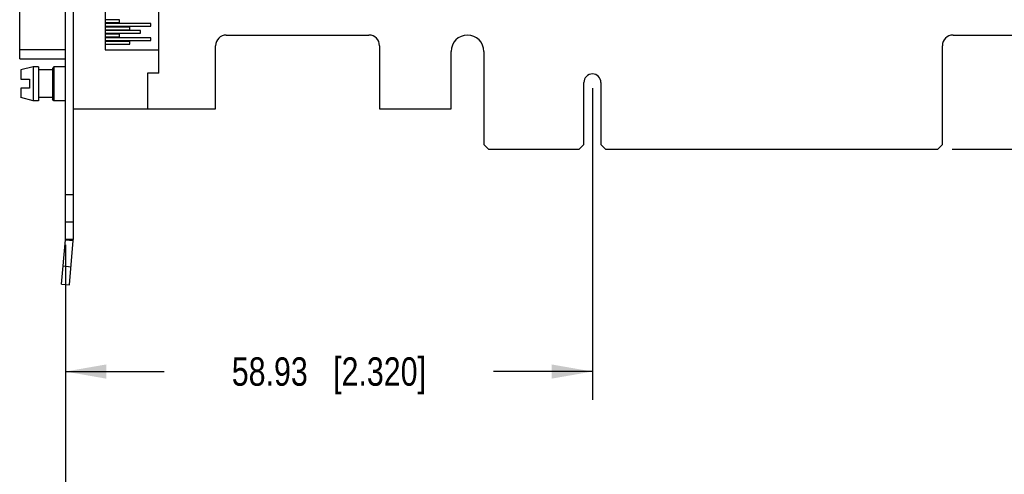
# Model space of a CAD drawing. Header units: inches. Extents: x 0 to 22, y 0 to 17.
# Tile 20 of 26: x 10.9 to 15.2, y 6.1 to 8.1. Entities that reach past the tile are written whole.
import ezdxf

# ---------------------------------------------------------------- set-up
doc = ezdxf.new("R2010")
doc.units = ezdxf.units.IN
doc.header["$LTSCALE"] = 1.21
doc.header["$MEASUREMENT"] = 0
doc.layers.get('0').update_dxf_attribs({"linetype": 'CONTINUOUS'})
doc.layers.add('02___PRT_ALL_AXES', color=7, linetype='CONTINUOUS')
doc.layers.add('DIMENSIONS', color=7, linetype='CONTINUOUS')
doc.styles.get("Standard").update_dxf_attribs({"font": 'txt', "width": 0.8})
doc.dimstyles.new('DIMSTYLE_1', dxfattribs={"dimtxt": 0.125, "dimasz": 0.18, "dimexe": 0.125, "dimexo": 0.0625, "dimgap": 0.0625, "dimtad": 0, "dimtih": 1, "dimtoh": 1, "dimzin": 0, "dimdsep": 46, "dimtxsty": 'STANDARD', "dimblk": '_FILLED', "dimblk1": '_FILLED', "dimblk2": '_FILLED', "dimcen": 0.09, "dimazin": 0, "dimtp": 0.01, "dimtm": 0.01, "dimtfac": 1, "dimtofl": 0, "dimtmove": 0, "dimatfit": 3, "dimldrblk": '_FILLED', "dimfxl": 1, "dimtolj": 1, "dimtzin": 0, "dimarcsym": 0})

# ---------------------------------------------------------------- blocks, each defined once
blk = doc.blocks.new('_FILLED')
at = {"color": 0, "linetype": 'BYBLOCK'}
blk.add_solid([(0, 0), (-1, 0.174), (-1, -0.174)], dxfattribs=at)
blk = doc.blocks.new('*D11')
at = {"layer": 'DIMENSIONS', "color": 2, "linetype": 'CONTINUOUS'}
for p, q in [((13.4254, 7.779), (13.4254, 6.4071)), ((11.1054, 7.0526), (11.1054, 6.4071)), ((11.1054, 6.5321), (11.5404, 6.5321)), ((13.4254, 6.5321), (12.9904, 6.5321))]:
    blk.add_line(p, q, dxfattribs=at)
at = {"layer": 'DIMENSIONS', "color": 2, "linetype": 'CONTINUOUS', "xscale": 0.18, "yscale": 0.18, "zscale": 0.18, "rotation": 180}
blk.add_blockref('_FILLED', (11.1054, 6.5321), dxfattribs=at)
at = {"layer": 'DIMENSIONS', "color": 2, "linetype": 'CONTINUOUS', "xscale": 0.18, "yscale": 0.18, "zscale": 0.18}
blk.add_blockref('_FILLED', (13.4254, 6.5321), dxfattribs=at)
at = {"layer": 'DIMENSIONS', "color": 2, "linetype": 'CONTINUOUS', "insert": (12.2654, 6.5946), "char_height": 0.125, "width": 1.325, "attachment_point": 2, "line_spacing_factor": 0.9}
blk.add_mtext('58.93{\\ftxt.shx;\\W1.000000;\\H0.125000; }[2.320]', dxfattribs=at)
blk = doc.blocks.new('*D12')
at = {"layer": 'DIMENSIONS', "color": 2, "linetype": 'CONTINUOUS'}
for p, q in [((17.7754, 7.9403), (17.7754, 5.6536)), ((11.1054, 7.0896), (11.1054, 5.6536)), ((11.1054, 5.7786), (13.6654, 5.7786)), ((17.7754, 5.7786), (15.2154, 5.7786))]:
    blk.add_line(p, q, dxfattribs=at)
at = {"layer": 'DIMENSIONS', "color": 2, "linetype": 'CONTINUOUS', "xscale": 0.18, "yscale": 0.18, "zscale": 0.18, "rotation": 180}
blk.add_blockref('_FILLED', (11.1054, 5.7786), dxfattribs=at)
at = {"layer": 'DIMENSIONS', "color": 2, "linetype": 'CONTINUOUS', "xscale": 0.18, "yscale": 0.18, "zscale": 0.18}
blk.add_blockref('_FILLED', (17.7754, 5.7786), dxfattribs=at)
at = {"layer": 'DIMENSIONS', "color": 2, "linetype": 'CONTINUOUS', "insert": (14.4404, 5.8411), "char_height": 0.125, "width": 1.425, "attachment_point": 2, "line_spacing_factor": 0.9}
blk.add_mtext('169.42{\\ftxt.shx;\\W1.000000;\\H0.125000; }[6.670]', dxfattribs=at)
blk = doc.blocks.new('*D14')
at = {"layer": 'DIMENSIONS', "color": 2, "linetype": 'CONTINUOUS'}
for p, q in [((15.6929, 11.8865), (20.1965, 11.8865)), ((20.0715, 11.8865), (20.0715, 9.8235)), ((20.0715, 7.5105), (20.0715, 9.5735)), ((15.0089, 7.5105), (20.1965, 7.5105))]:
    blk.add_line(p, q, dxfattribs=at)
at = {"layer": 'DIMENSIONS', "color": 2, "linetype": 'CONTINUOUS', "xscale": 0.18, "yscale": 0.18, "zscale": 0.18}
for p, rotation in [((20.0715, 11.8865), 90), ((20.0715, 7.5105), 270)]:
    blk.add_blockref('_FILLED', p, dxfattribs=dict(at, rotation=rotation))
at = {"layer": 'DIMENSIONS', "color": 2, "linetype": 'CONTINUOUS', "insert": (20.0715, 9.761), "char_height": 0.125, "width": 1.425, "attachment_point": 2, "line_spacing_factor": 0.9}
blk.add_mtext('111.15{\\ftxt.shx;\\W1.000000;\\H0.125000; }[4.376]', dxfattribs=at)

msp = doc.modelspace()

# ---------------------------------------------------------------- linework, layer by layer
at = {"color": 3, "linetype": 'CONTINUOUS'}
for p, q in [((11.1054, 7.1151), (11.1054, 11.5991)), ((11.0882, 6.9168), (11.1053, 7.112))]:
    msp.add_line(p, q, dxfattribs=at)
at = {"color": 7, "linetype": 'CONTINUOUS'}
for p, q in [((11.1404, 7.1151), (11.1404, 11.5991)), ((11.5164, 7.845), (11.5164, 8.5064)), ((10.9042, 7.9079), (10.9042, 8.4434)), ((11.2802, 8.404), (11.2802, 7.9473)), ((11.3432, 8.0792), (11.2802, 8.0792)), ((11.2802, 8.0674), (11.3432, 8.0674)), ((11.481, 8.0635), (11.2802, 8.0635)), ((11.3432, 8.0674), (11.3432, 8.0792)), ((11.481, 8.0516), (11.481, 8.0635)), ((11.2802, 8.0516), (11.481, 8.0516)), ((11.3885, 8.0477), (11.2802, 8.0477)), ((11.2802, 8.0359), (11.3885, 8.0359)), ((11.4357, 8.032), (11.2802, 8.032)), ((11.2802, 8.0202), (11.4357, 8.0202)), ((11.3885, 8.0359), (11.3885, 8.0477)), ((11.4357, 8.0202), (11.4357, 8.032)), ((11.3432, 8.0162), (11.2802, 8.0162)), ((11.2802, 8.0044), (11.3432, 8.0044)), ((11.481, 8.0005), (11.2802, 8.0005)), ((11.2802, 7.9887), (11.481, 7.9887)), ((11.3885, 7.9847), (11.2802, 7.9847)), ((11.3432, 8.0044), (11.3432, 8.0162)), ((11.3885, 7.9729), (11.3885, 7.9847)), ((11.481, 7.9887), (11.481, 8.0005)), ((11.8134, 8.0125), (12.4414, 8.0125)), ((15.0134, 8.0125), (17.7754, 8.0125)), ((11.1054, 7.9473), (10.9042, 7.9473)), ((11.2802, 7.9729), (11.3885, 7.9729)), ((11.2802, 7.9473), (11.5164, 7.9473)), ((11.7664, 7.6875), (11.7664, 7.9655)), ((12.4884, 7.9655), (12.4884, 7.6875)), ((12.8034, 7.6875), (12.8034, 7.9405)), ((12.9474, 7.9405), (12.9474, 7.5305)), ((14.9664, 7.5305), (14.9664, 7.9655)), ((10.9042, 7.9079), (11.1054, 7.9079)), ((10.9086, 7.8592), (10.9086, 7.8179)), ((10.9086, 7.8179), (10.948, 7.8179)), ((10.948, 7.8179), (10.948, 7.7785)), ((11.4672, 7.845), (11.4672, 7.6875)), ((11.5164, 7.845), (11.4672, 7.845)), ((13.3879, 7.5305), (13.3879, 7.804)), ((13.4629, 7.804), (13.4629, 7.5305)), ((10.9086, 7.7785), (10.9086, 7.7372)), ((10.948, 7.7785), (10.9086, 7.7785)), ((11.1404, 7.6875), (11.7664, 7.6875)), ((12.4884, 7.6875), (12.8034, 7.6875)), ((12.9674, 7.5105), (12.9474, 7.5305)), ((12.9674, 7.5105), (13.3679, 7.5105)), ((13.3879, 7.5305), (13.3679, 7.5105)), ((13.4829, 7.5105), (13.4629, 7.5305)), ((13.4829, 7.5105), (14.9464, 7.5105)), ((14.9664, 7.5305), (14.9464, 7.5105)), ((11.1404, 7.3102), (11.1054, 7.3102)), ((11.1404, 7.1891), (11.1054, 7.1891)), ((11.1053, 7.112), (11.1402, 7.109)), ((11.1054, 7.1151), (11.1404, 7.1151)), ((11.1231, 6.9137), (11.1402, 7.109)), ((11.0952, 6.9965), (11.1301, 6.9934)), ((11.0882, 6.9168), (11.1231, 6.9137))]:
    msp.add_line(p, q, dxfattribs=at)
for centre, radius, start, end in [((11.8134, 7.9655), 0.047, 90, 180), ((12.4414, 7.9655), 0.047, 0, 90), ((12.8754, 7.9405), 0.072, 0, 180), ((15.0134, 7.9655), 0.047, 90, 180), ((13.4254, 7.804), 0.0375, 0, 180), ((11.0704, 7.1151), 0.07, 355, 360)]:
    msp.add_arc(centre, radius, start, end, dxfattribs=at)
at = {"color": 3, "linetype": 'CONTINUOUS'}
msp.add_arc((11.0704, 7.1151), 0.035, 355, 360, dxfattribs=at)
at = {"layer": '02___PRT_ALL_AXES', "color": 7, "linetype": 'CONTINUOUS'}
for p, q in [((10.9637, 7.873), (10.9086, 7.8592)), ((10.9637, 7.873), (10.9637, 7.7234)), ((10.9877, 7.873), (10.9637, 7.873)), ((10.9877, 7.873), (10.9877, 7.7234)), ((11.048, 7.8592), (10.9877, 7.8592)), ((11.0547, 7.873), (11.048, 7.8662)), ((11.048, 7.8662), (11.048, 7.7302)), ((11.0547, 7.873), (11.0547, 7.7234)), ((11.1054, 7.873), (11.0547, 7.873)), ((10.9637, 7.7234), (10.9086, 7.7372)), ((10.9877, 7.7234), (10.9637, 7.7234)), ((11.048, 7.7372), (10.9877, 7.7372)), ((11.0547, 7.7234), (11.048, 7.7302)), ((11.1054, 7.7234), (11.0547, 7.7234))]:
    msp.add_line(p, q, dxfattribs=at)

# ---------------------------------------------------------------- dimensions: what is measured, and where the dimension line sits
at = {"layer": 'DIMENSIONS', "color": 2, "linetype": 'CONTINUOUS'}
for base, p1, p2, angle, picture, middle in [((20.0715, 7.5105), (15.6304, 11.8865), (14.9464, 7.5105), 270, '*D14', (20.0715, 9.6985)), ((11.1054, 5.7786), (17.7754, 8.0028), (11.1054, 7.1521), 180, '*D12', (14.4404, 5.7786))]:
    dim = msp.add_linear_dim(base=base, p1=p1, p2=p2, angle=angle, dimstyle='DIMSTYLE_1', dxfattribs=at)
    dim.commit()
    dim.dimension.update_dxf_attribs({"geometry": picture, "text_midpoint": middle, "dimtype": 160})
dim = msp.add_linear_dim(base=(13.4254, 6.5321), p1=(11.1054, 7.1151), p2=(13.4254, 7.8415), dimstyle='DIMSTYLE_1', dxfattribs=at)
dim.commit()
dim.dimension.update_dxf_attribs({"geometry": '*D11', "text_midpoint": (12.2654, 6.5321), "dimtype": 160})

doc.saveas('drawing.dxf')
